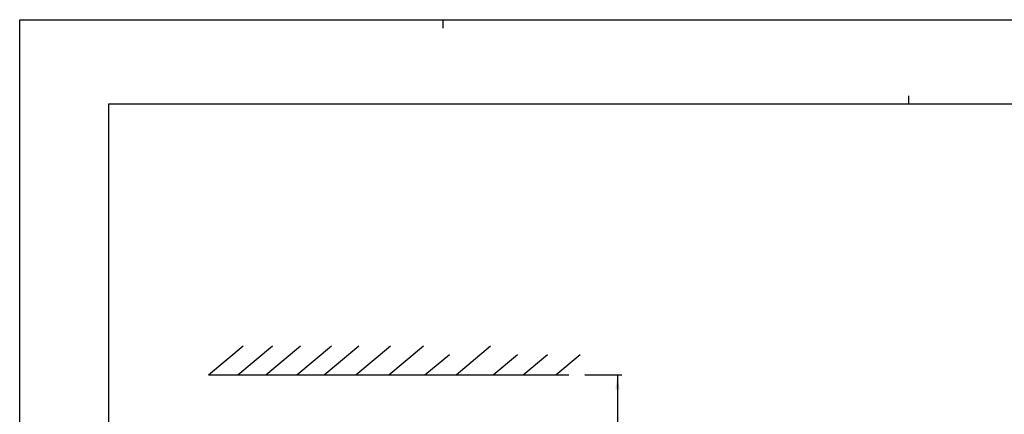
# Model space of a CAD drawing. Extents: x 0 to 594, y 0 to 420.
# Tile 7 of 28: x 0 to 233, y 327 to 420. Entities that reach past the tile are written whole.
import ezdxf

# ---------------------------------------------------------------- set-up
doc = ezdxf.new("R2010")
doc.units = 0
doc.header["$LTSCALE"] = 32.67
doc.layers.get('0').update_dxf_attribs({"linetype": 'CONTINUOUS'})
doc.styles.get("Standard").update_dxf_attribs({"font": 'txt', "width": 0.8})
doc.dimstyles.get("Standard").update_dxf_attribs({"dimtxt": 2.5, "dimasz": 2.5, "dimexe": 1.25, "dimexo": 0.625, "dimtad": 1, "dimcen": 2.5, "dimazin": 3, "dimtfac": 1, "dimtmove": 0, "dimatfit": 3})

# ---------------------------------------------------------------- blocks, each defined once
blk = doc.blocks.new('_FILLED')
at = {"color": 0, "linetype": 'BYBLOCK'}
blk.add_solid([(0, 0), (-1, 0.143), (-1, -0.143)], dxfattribs=at)
blk = doc.blocks.new('*D0')
at = {"color": 2, "linetype": 'CONTINUOUS'}
for p, q in [((133.53, 336.04), (142.22, 336.04)), ((141.22, 336.04), (141.22, 310.94)), ((141.22, 285.83), (141.22, 310.94)), ((116.19, 285.83), (142.22, 285.83))]:
    blk.add_line(p, q, dxfattribs=at)
at = {"color": 2, "linetype": 'CONTINUOUS', "xscale": 3.5, "yscale": 3.5, "zscale": 3.5}
for p, rotation in [((141.22, 336.04), 90), ((141.22, 285.83), 270)]:
    blk.add_blockref('_FILLED', p, dxfattribs=dict(at, rotation=rotation))
at = {"color": 5, "linetype": 'CONTINUOUS', "width": 0.8}
for s, p in [('AIR SPACE OUTLET', (145.6, 289.51)), ('100', (140.35, 313.31)), ('MIN ', (140.35, 302.11))]:
    blk.add_text(s, height=3.5, rotation=90, dxfattribs=at).set_placement(p)

msp = doc.modelspace()

# ---------------------------------------------------------------- linework, layer by layer
at = {"color": 7, "linetype": 'CONTINUOUS'}
for p, q in [((0, 0), (0, 420)), ((0, 420), (594, 420)), ((21, 400), (21, 20)), ((573, 400), (21, 400)), ((44.628, 336.044), (52.802, 342.903)), ((51.566, 336.044), (59.74, 342.903)), ((58.133, 336.044), (66.307, 342.903)), ((65.473, 336.044), (73.647, 342.903)), ((71.912, 336.044), (80.086, 342.903)), ((79.381, 336.044), (87.555, 342.903)), ((87.186, 336.044), (95.361, 342.903)), ((103.075, 336.044), (111.249, 342.903)), ((95.735, 336.044), (101.488, 340.872)), ((111.831, 336.044), (117.585, 340.872)), ((118.914, 336.044), (124.667, 340.872)), ((126.64, 336.044), (132.393, 340.872)), ((44.628, 336.044), (129.745, 336.044))]:
    msp.add_line(p, q, dxfattribs=at)
at = {"color": 2, "linetype": 'CONTINUOUS'}
for p, q in [((100, 418), (100, 420)), ((210, 400), (210, 402))]:
    msp.add_line(p, q, dxfattribs=at)

# ---------------------------------------------------------------- dimensions: what is measured, and where the dimension line sits
dim = msp.add_linear_dim(base=(141.224, 285.833), p1=(133.531, 336.044), p2=(116.19, 285.833), angle=270, dimstyle='Standard', dxfattribs=at)
dim.commit()
dim.dimension.update_dxf_attribs({"geometry": '*D0', "text_midpoint": (141.224, 311.908), "dimtype": 128})

doc.saveas('drawing.dxf')
